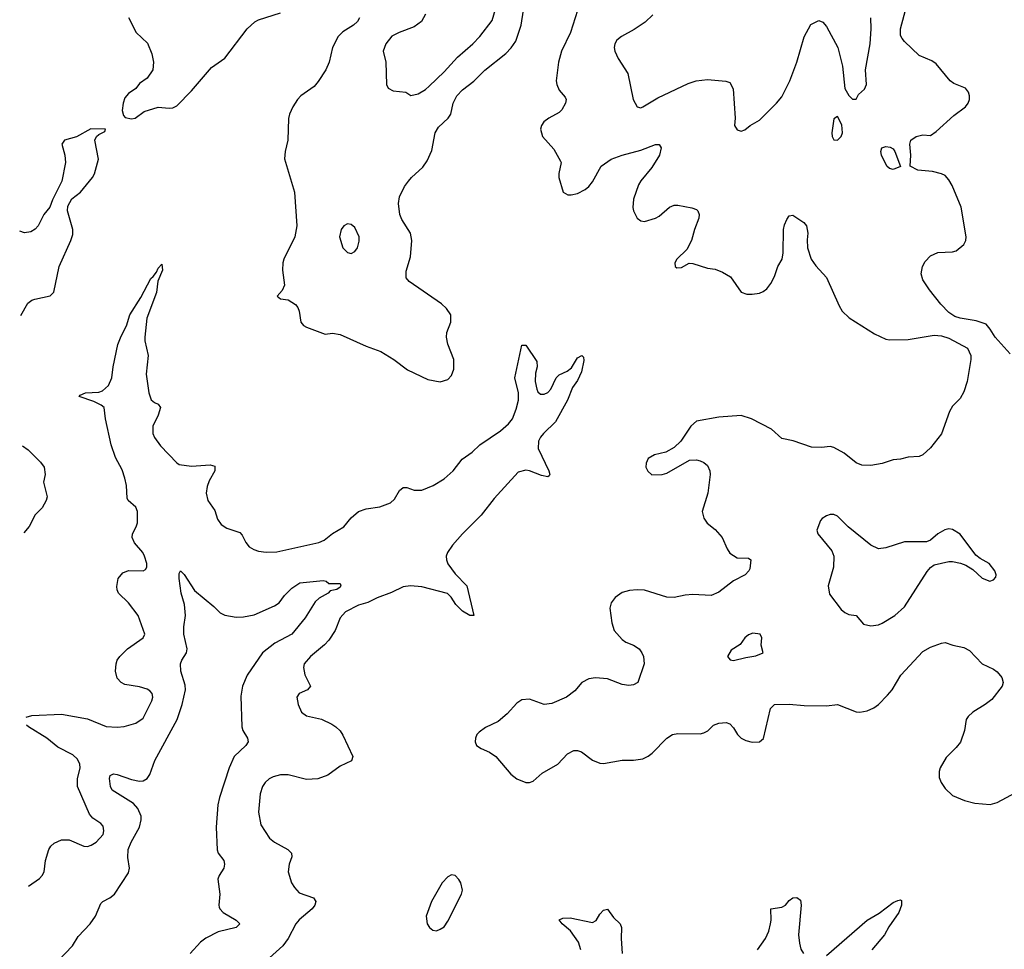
# Model space of a CAD drawing. Header units: inches. Extents: x 2143765 to 2212928, y 878963 to 1017374.
# Tile 67 of 256: x 2144304 to 2149608, y 941012 to 946020. Entities that reach past the tile are written whole.
import ezdxf

# ---------------------------------------------------------------- set-up
doc = ezdxf.new("R2010")
doc.units = ezdxf.units.IN
doc.header["$MEASUREMENT"] = 0
doc.layers.add('C1944', color=7, linetype='Continuous')

msp = doc.modelspace()

# ---------------------------------------------------------------- linework, layer by layer
at = {"layer": 'C1944', "color": 5}
for points, elevation in [([(2146490.3, 946049.7), (2146468.4, 946010), (2146430, 945981.7), (2146348.6, 945951.4), (2146309.3, 945930.7), (2146275.8, 945890), (2146262.4, 945850), (2146277.1, 945790), (2146280.7, 945670), (2146290, 945651.3), (2146316.8, 945636.8), (2146384.7, 945630), (2146410.9, 945610.9), (2146450, 945620.4), (2146490, 945643.7), (2146510, 945662), (2146590, 945738.3), (2146663, 945817), (2146745.4, 945890), (2146783, 945930), (2146850, 946014.8), (2146894.5, 946170)], 540), ([(2146134.3, 946030), (2146123.1, 946010), (2146102.6, 945990), (2146045, 945955), (2146020.6, 945930), (2145988.8, 945870), (2145971.1, 945790), (2145953, 945750), (2145912.8, 945687.2), (2145890, 945660.5), (2145819.5, 945610), (2145801.1, 945590), (2145775.8, 945550), (2145757.1, 945510), (2145752.3, 945487.7), (2145748.8, 945371.2), (2145733.7, 945310), (2145730.3, 945270), (2145784.2, 945090), (2145798, 944910), (2145786, 944850), (2145727.2, 944730), (2145722, 944710), (2145720.4, 944670), (2145730.4, 944589.6), (2145718.8, 944561.2), (2145691.3, 944530), (2145710, 944516), (2145750, 944511), (2145790, 944486), (2145802.8, 944470), (2145810.5, 944450.5), (2145819.1, 944390), (2145832.5, 944372.5), (2145850, 944363.8), (2145950, 944326), (2145990, 944330.6), (2146030, 944323.8), (2146170, 944261.3), (2146250, 944232.2), (2146320.5, 944190), (2146393.9, 944133.9), (2146502, 944082), (2146570, 944068.2), (2146610, 944082), (2146630, 944102.8), (2146642.7, 944137.3), (2146643, 944190), (2146611.3, 944271.3), (2146603.7, 944310), (2146605.4, 944334.6), (2146626, 944390), (2146626.6, 944430), (2146604.1, 944464.1), (2146575.8, 944490), (2146402, 944610), (2146387, 944630), (2146385.6, 944665.6), (2146410, 944742.8), (2146417.4, 944830), (2146409.7, 944870), (2146362.5, 944942.5), (2146352.5, 944970), (2146344.2, 945030), (2146350, 945066), (2146378, 945122), (2146398, 945150), (2146414, 945170), (2146475.1, 945224.9), (2146500, 945260), (2146524.1, 945315.9), (2146541.8, 945410), (2146560.1, 945439.9), (2146612.8, 945490), (2146627.2, 945510), (2146639, 945570), (2146659.1, 945610), (2146690, 945641.6), (2146750.8, 945689.2), (2146810, 945747.6), (2146922.5, 945837.5), (2146952, 945868), (2146976.2, 945903.8), (2147005.9, 945990), (2147027.8, 946130)], 520), ([(2149640.1, 944220.1), (2149559.5, 944310), (2149533.1, 944353.1), (2149510, 944379.3), (2149457.1, 944397.1), (2149370, 944411.3), (2149341.5, 944421.5), (2149310, 944441.6), (2149267, 944487), (2149204.6, 944564.6), (2149170, 944618), (2149160.9, 944650), (2149167.1, 944690), (2149182, 944718), (2149210, 944748.2), (2149250, 944764.9), (2149330, 944768.8), (2149350, 944774.4), (2149391, 944809), (2149401.3, 944830), (2149403.5, 944850), (2149376.8, 945010), (2149326.8, 945126.8), (2149310, 945156.2), (2149290, 945180.7), (2149270, 945189.7), (2149221.1, 945201.1), (2149142, 945210), (2149102, 945230), (2149105.2, 945290), (2149099.3, 945350), (2149104.5, 945370), (2149133.2, 945390), (2149170, 945399.5), (2149210, 945396.3), (2149242, 945418), (2149336.8, 945503.2), (2149399.5, 945550), (2149414, 945570), (2149420.9, 945590), (2149420.9, 945610), (2149415.1, 945630), (2149399.3, 945650), (2149336.1, 945676.1), (2149316, 945690), (2149241.2, 945781.2), (2149217.2, 945797.2), (2149150, 945827.6), (2149070, 945901.7), (2149057.9, 945917.9), (2149050, 945935.3), (2149049.8, 945970), (2149080.8, 946090)], 520), ([(2144890, 946031), (2144930.8, 945950), (2144993.2, 945893.2), (2145016.1, 945836.1), (2145025.5, 945790), (2145020.5, 945750), (2144990, 945705.2), (2144950, 945675.1), (2144930.5, 945649.5), (2144890, 945622.7), (2144870, 945599), (2144860.7, 945570), (2144856, 945530), (2144863.6, 945503.6), (2144872.7, 945492.7), (2144906, 945486), (2144926, 945490), (2144975.1, 945524.9), (2145050, 945548), (2145110, 945543.1), (2145130, 945544.9), (2145150, 945554.9), (2145230, 945635.6), (2145337.8, 945762.2), (2145410, 945812.2), (2145529.6, 945970), (2145570, 946008), (2145590, 946018.4), (2145710, 946057.4)], 520), ([(2147309.3, 946070), (2147271, 945950), (2147223.8, 945850), (2147206.3, 945790), (2147194.7, 945690), (2147197.2, 945670), (2147210, 945640.4), (2147242.9, 945602.9), (2147248.4, 945590), (2147245.3, 945570), (2147225.5, 945534.5), (2147210, 945519.6), (2147154, 945490), (2147127.7, 945470), (2147115.5, 945450), (2147110.6, 945430), (2147120.7, 945390), (2147182, 945322), (2147218, 945258), (2147220.5, 945250), (2147208.4, 945191.6), (2147208.2, 945170), (2147231.3, 945090), (2147256.3, 945076.3), (2147275.5, 945075.5), (2147310, 945083.7), (2147350, 945105.3), (2147370, 945121.3), (2147390, 945146.4), (2147436.3, 945230), (2147490, 945268), (2147549.4, 945290), (2147650, 945316), (2147730, 945347.4), (2147750, 945347.7), (2147760.3, 945330), (2147751.4, 945290), (2147710, 945223), (2147650, 945151.5), (2147638.3, 945130), (2147610, 945053.2), (2147607.5, 945007.5), (2147610.3, 944990), (2147630, 944950.7), (2147650, 944936.3), (2147670, 944933), (2147730, 944950.3), (2147750, 944962), (2147805.1, 945010), (2147830, 945020.9), (2147850, 945020.9), (2147925.9, 945005.9), (2147950, 944997.1), (2147957.1, 944990), (2147964.4, 944970), (2147963.1, 944950), (2147939.3, 944890), (2147923.8, 944830), (2147898.7, 944781.3), (2147843.8, 944730), (2147833.4, 944710), (2147834.8, 944690), (2147843.9, 944683.9), (2147870, 944684.4), (2147910, 944708), (2147930, 944706), (2148010, 944680.7), (2148050, 944676.3), (2148090, 944660.5), (2148134.2, 944634.2), (2148191.1, 944551.1), (2148222, 944542), (2148250, 944541), (2148290, 944546.8), (2148310, 944554.8), (2148330, 944570.8), (2148350, 944598.8), (2148370, 944636), (2148387.8, 944690), (2148411, 944729), (2148416.6, 944763.4), (2148419.1, 944890), (2148425.1, 944914.9), (2148436.3, 944943.7), (2148450, 944962.8), (2148470, 944966.8), (2148528, 944928), (2148542.8, 944910), (2148550.3, 944870.3), (2148546, 944834), (2148548.9, 944790), (2148567.8, 944730), (2148593.4, 944693.4), (2148651, 944631), (2148718, 944478), (2148735.8, 944450), (2148773, 944413), (2148910, 944327), (2148970, 944298.4), (2148990, 944294.9), (2149090, 944296.3), (2149230, 944319.5), (2149270, 944317.6), (2149310, 944304.4), (2149410.7, 944250), (2149427.3, 944210), (2149427.3, 944190), (2149407.7, 944070), (2149390, 944015.3), (2149370, 943979), (2149330, 943937.2), (2149313.4, 943910), (2149270, 943789.3), (2149210, 943712.7), (2149170, 943675.1), (2149150, 943667), (2149090, 943663.7), (2149050, 943652.7), (2149010, 943649.3), (2148950.4, 943629.6), (2148890, 943617.6), (2148840.8, 943620.8), (2148810, 943632.3), (2148744.9, 943684.9), (2148690, 943715.1), (2148670, 943720.7), (2148624.2, 943715.8), (2148570, 943717.8), (2148470.6, 943750.6), (2148410, 943763), (2148354.7, 943814.8), (2148246.6, 943870), (2148190, 943887.4), (2148070, 943879.1), (2147950, 943857), (2147919.1, 943830), (2147865.5, 943750), (2147830, 943716), (2147784.7, 943690), (2147724.7, 943675.3), (2147690, 943656), (2147679.3, 943630), (2147678, 943610), (2147687.3, 943587.3), (2147710, 943568.7), (2147766, 943570), (2147790, 943576.4), (2147913.4, 943646.6), (2147950, 943648.4), (2147970, 943643.1), (2147990, 943634.9), (2148010, 943618), (2148022, 943590), (2148023.7, 943570), (2148012, 943470), (2147981.1, 943370), (2147990, 943334.8), (2148006.9, 943306.9), (2148050, 943273.7), (2148088.9, 943230), (2148114.9, 943170), (2148130, 943146.4), (2148170, 943120.3), (2148230, 943119.1), (2148242.8, 943110), (2148237.7, 943062.3), (2148232.7, 943050), (2148212.7, 943030), (2148150, 942997.6), (2148070, 942935.4), (2148030, 942918), (2147930, 942924.2), (2147890, 942920.4), (2147830, 942906.9), (2147790, 942908.3), (2147670, 942946.3), (2147630, 942948.2), (2147590, 942944.7), (2147550, 942933.6), (2147512.1, 942907.9), (2147490, 942879), (2147484.2, 942850), (2147493.7, 942770), (2147506.4, 942730), (2147550, 942680.3), (2147570, 942667.4), (2147611.2, 942651.2), (2147640.5, 942630), (2147656.4, 942610), (2147664.4, 942590), (2147668.4, 942550), (2147633.4, 942450), (2147610, 942437), (2147586.2, 942433.8), (2147550, 942438.9), (2147470, 942469.8), (2147405.5, 942474.5), (2147370, 942469.7), (2147333, 942450), (2147294.9, 942405.1), (2147250.3, 942369.7), (2147170, 942335.6), (2147130, 942331.5), (2147050, 942358.7), (2147010, 942356.2), (2146981.8, 942338.2), (2146930, 942280.7), (2146881.5, 942238.5), (2146813.8, 942206.2), (2146778.8, 942181.2), (2146767.3, 942170), (2146759.1, 942150), (2146757.3, 942130), (2146764.9, 942110), (2146790, 942093), (2146834.7, 942074.7), (2146870, 942050.6), (2146950, 941956.3), (2146982.8, 941930), (2147030, 941910.6), (2147050, 941910.6), (2147070, 941918), (2147118.9, 941961.1), (2147202.9, 942010), (2147255.1, 942064.9), (2147290, 942083.1), (2147310, 942083.1), (2147330, 942075.3), (2147390.2, 942030.2), (2147430, 942014.6), (2147450, 942013.1), (2147550, 942031.6), (2147610, 942030.4), (2147661, 942039), (2147690, 942052.7), (2147711.1, 942068.9), (2147789.7, 942150.3), (2147821.2, 942170), (2147850, 942174.3), (2147970, 942173.4), (2147990, 942178), (2148010.8, 942189.2), (2148041.3, 942218.7), (2148070.6, 942230.6), (2148110, 942233.4), (2148130, 942226.8), (2148150, 942206), (2148170.7, 942170), (2148190.4, 942150.4), (2148216.1, 942136.1), (2148250, 942128), (2148289.4, 942130.6), (2148311.4, 942148.6), (2148348.4, 942310), (2148370, 942330.3), (2148450, 942332.2), (2148530, 942324.9), (2148650, 942324.4), (2148710, 942330.4), (2148810, 942291.8), (2148830, 942288.9), (2148870, 942296), (2148906.3, 942313.7), (2148930, 942331.5), (2148979.1, 942380.9), (2149004.2, 942410), (2149050.9, 942489.1), (2149170, 942615.8), (2149210, 942640.4), (2149270, 942662), (2149290, 942664.9), (2149330.4, 942650.4), (2149390, 942637), (2149421.7, 942621.7), (2149489.1, 942549.1), (2149550, 942522), (2149570, 942507.7), (2149595.6, 942475.6), (2149603.1, 942450), (2149596.4, 942430), (2149542, 942358), (2149505.5, 942330), (2149439.3, 942290), (2149413.3, 942266.7), (2149403.1, 942250), (2149394.3, 942190), (2149372.3, 942127.7), (2149350, 942098.4), (2149294.4, 942045.6), (2149263.1, 941990), (2149257.6, 941970), (2149258.3, 941938.3), (2149268.5, 941910), (2149290, 941878), (2149330, 941841.3), (2149394.1, 941814.1), (2149450, 941798.9), (2149532, 941792), (2149570, 941803.2), (2149670, 941857.5)], 520), ([(2147714.1, 946045.9), (2147673.6, 946006.4), (2147613.7, 945966.3), (2147545.5, 945930), (2147520.5, 945910), (2147510.4, 945890), (2147506.7, 945870), (2147510.4, 945850), (2147528.7, 945810), (2147580.3, 945730), (2147608.5, 945590), (2147630, 945551), (2147650, 945545.5), (2147662, 945550), (2147742.1, 945597.9), (2147904.9, 945675.1), (2147949.3, 945690.7), (2148010, 945697.4), (2148107.9, 945687.9), (2148130, 945681.6), (2148147.9, 945647.9), (2148159.1, 945490), (2148154.8, 945450), (2148170, 945426), (2148190, 945418.8), (2148210, 945426.8), (2148239, 945450), (2148290, 945479.3), (2148382, 945570), (2148410, 945604), (2148453.3, 945690), (2148491.2, 945790), (2148530, 945926.8), (2148565.6, 945994.4), (2148610, 946014.8), (2148630, 946006.8), (2148650, 945982.8), (2148712, 945870), (2148737, 945770), (2148748.5, 945648.5), (2148770, 945611), (2148790, 945591.3), (2148810, 945592), (2148823.2, 945616.8), (2148854.5, 945645.5), (2148866, 945670), (2148860.5, 945750), (2148885.4, 945890), (2148890.8, 945970.8), (2148889.7, 946030)], 540), ([(2144688.1, 945431.9), (2144610, 945388.7), (2144544.7, 945370), (2144531.3, 945350), (2144546.8, 945290), (2144550.8, 945250), (2144530.7, 945149.3), (2144481, 945050), (2144466, 945010), (2144434.8, 944970), (2144404, 944910), (2144388.3, 944891.7), (2144363.4, 944876.6), (2144330, 944871.8), (2144304.1, 944880.3)], 520), ([(2144310.3, 944425.4), (2144347.3, 944492.7), (2144370, 944508.7), (2144386, 944514), (2144467.7, 944532.3), (2144487.7, 944552.3), (2144517.4, 944690), (2144580.5, 944830), (2144590, 944862), (2144589.6, 944890), (2144560.9, 944990), (2144564.1, 945015.9), (2144584.7, 945055.3), (2144631.6, 945090), (2144696.2, 945170), (2144706.6, 945190), (2144728, 945268), (2144709.1, 945370.9), (2144718, 945390), (2144730, 945402), (2144762, 945418), (2144766, 945430), (2144688.1, 945431.9)], 520), ([(2144339.6, 942262.4), (2144370, 942272.5), (2144530, 942279.3), (2144670, 942253), (2144770, 942212.6), (2144830, 942208.8), (2144867.7, 942212.3), (2144929.5, 942230.5), (2144970, 942257.3), (2145015.6, 942350), (2145020.7, 942370), (2145018, 942390), (2145004.4, 942404.4), (2144990, 942413.6), (2144950, 942425.6), (2144870, 942438.7), (2144850, 942449.6), (2144830, 942473.2), (2144820.5, 942510), (2144823.5, 942550), (2144829.7, 942570), (2144843.6, 942590), (2144885.1, 942630), (2144969.3, 942690), (2144978, 942710), (2144943.1, 942810), (2144890, 942878.3), (2144836.2, 942930), (2144828.4, 942948.4), (2144827, 942967), (2144835.1, 943010), (2144859.1, 943040.9), (2144890, 943052.3), (2144969.6, 943050.4), (2144982, 943058), (2144989.6, 943070), (2144989.6, 943090.4), (2144977.1, 943130), (2144967, 943150), (2144921.8, 943201.8), (2144909.9, 943230), (2144912.5, 943250), (2144932.5, 943287.5), (2144938.7, 943310), (2144938.5, 943370), (2144930, 943394.1), (2144888.9, 943428.9), (2144882.6, 943442.6), (2144879.1, 943510), (2144871.2, 943550), (2144855.6, 943595.6), (2144820.6, 943660.6), (2144797.6, 943730), (2144766.5, 943870), (2144759.6, 943930), (2144743.5, 943943.5), (2144703.5, 943963.5), (2144623.7, 943990), (2144630, 943997.3), (2144658, 944010), (2144730, 944013.4), (2144750, 944019.7), (2144782.9, 944050), (2144800.7, 944090), (2144807.8, 944150), (2144832.7, 944270), (2144850, 944314.9), (2144878.7, 944370), (2144897.2, 944430), (2144957.4, 944522.6), (2145010, 944624.9), (2145023.5, 944636.5), (2145040.7, 944659.3), (2145050, 944681), (2145070, 944702), (2145074.3, 944670), (2145048.2, 944611.8), (2145041.3, 944550), (2144988.6, 944411.4), (2144978.7, 944310), (2144978.6, 944290), (2144995.6, 944210), (2144985.5, 944110), (2144999.8, 944010), (2145012.7, 943972.7), (2145030, 943957.4), (2145050, 943948.2), (2145062.6, 943930), (2145050.2, 943890), (2145020.7, 943830), (2145020.8, 943790), (2145030, 943768.2), (2145063.4, 943723.4), (2145150, 943632.7), (2145164, 943624), (2145230, 943614.6), (2145330, 943622), (2145354.6, 943614.6), (2145355.8, 943590), (2145324.6, 943535.4), (2145314.2, 943505.8), (2145309.1, 943469.1), (2145317.6, 943430), (2145355.2, 943375.2), (2145370.4, 943330), (2145390, 943300.5), (2145420.2, 943280.2), (2145490, 943258), (2145503.4, 943243.4), (2145523.2, 943203.2), (2145540.9, 943180.9), (2145564.9, 943164.9), (2145590, 943156.9), (2145632.1, 943152.1), (2145690, 943152.9), (2145916.5, 943203.5), (2145943.8, 943216.2), (2145990, 943251.7), (2146050, 943287.2), (2146090, 943336), (2146130, 943370.2), (2146170, 943384.5), (2146245.1, 943394.9), (2146302.4, 943417.6), (2146322.7, 943437.3), (2146350, 943483), (2146370, 943499.3), (2146390, 943500.4), (2146430, 943484.9), (2146470, 943486), (2146531.1, 943510), (2146590, 943546.3), (2146638.9, 943590), (2146688.4, 943651.6), (2146741.3, 943690), (2146783.9, 943730), (2146894.3, 943805.7), (2146937.2, 943842.8), (2146958.7, 943870), (2146978.5, 943921.5), (2146990.5, 943970), (2146991.3, 944010), (2146970.7, 944090), (2147010, 944266), (2147030, 944266.8), (2147090, 944178.8), (2147092.7, 944150), (2147083.6, 944116.4), (2147080.3, 944070), (2147089.2, 944029.2), (2147095.8, 944015.8), (2147110, 944003.1), (2147130, 944001.8), (2147150, 944011.3), (2147166, 944030), (2147194, 944090), (2147210, 944106), (2147253.2, 944126.8), (2147276, 944144), (2147310, 944198), (2147332, 944210), (2147341, 944201), (2147343.5, 944183.5), (2147330, 944122.7), (2147310, 944076), (2147282.2, 944037.8), (2147255.6, 943970), (2147190, 943853.3), (2147125.7, 943790), (2147109, 943770), (2147099.6, 943750), (2147097.7, 943710), (2147154.4, 943590), (2147160.5, 943570), (2147157, 943563), (2147150, 943558), (2147115.8, 943564.2), (2147050, 943589.7), (2147030, 943592.8), (2146990, 943581.6), (2146860, 943440), (2146790.2, 943350), (2146689.2, 943250), (2146636.5, 943190), (2146608.4, 943150), (2146602.3, 943130), (2146602.7, 943110), (2146610, 943088.9), (2146650, 943034.4), (2146712.3, 942970), (2146750.5, 942810), (2146729.6, 942810), (2146690, 942833.5), (2146653.1, 942870), (2146629.3, 942909.3), (2146609.2, 942929.2), (2146470, 942963.9), (2146410, 942969.9), (2146370, 942965), (2146306.7, 942933.3), (2146230, 942905.2), (2146179.7, 942880.3), (2146130, 942865.7), (2146059, 942830), (2146030, 942797.4), (2146004.3, 942730), (2145970, 942677.6), (2145947, 942653), (2145870.3, 942590), (2145836.5, 942550), (2145832.9, 942530), (2145840.8, 942490), (2145870.4, 942430), (2145854, 942410), (2145810.3, 942389.7), (2145798, 942370), (2145804.4, 942330), (2145822.4, 942290), (2145849.3, 942269.3), (2145930, 942251.7), (2145985.3, 942225.3), (2146006.4, 942210), (2146030, 942188.4), (2146045.7, 942165.7), (2146099.5, 942050), (2146092.5, 942027.5), (2146030, 941998.2), (2145964.4, 941950), (2145910, 941929.8), (2145850, 941927.3), (2145750, 941952.8), (2145710, 941952.8), (2145670, 941941.5), (2145648.5, 941930), (2145625.7, 941910), (2145611.4, 941888.6), (2145599.6, 941850), (2145590.3, 941750), (2145603.4, 941683.4), (2145650.5, 941610), (2145676.3, 941590), (2145748, 941550), (2145768.2, 941530), (2145770.3, 941510), (2145755.3, 941470), (2145750.4, 941430), (2145768.4, 941370), (2145784.4, 941344.4), (2145810, 941315.5), (2145887.3, 941290), (2145899.5, 941270), (2145894.9, 941250), (2145880.3, 941230), (2145809.6, 941170.4), (2145792.2, 941150), (2145751, 941070), (2145721.2, 941030), (2145632.7, 940950)], 480), ([(2144319.8, 943724.7), (2144350, 943702), (2144417.1, 943637.1), (2144436, 943610), (2144440.9, 943570), (2144432.1, 943527.9), (2144451.6, 943450), (2144447.3, 943430), (2144425.1, 943390), (2144387, 943353), (2144355.1, 943290), (2144326.1, 943256.2)], 520), ([(2144510.7, 940949.3), (2144589.4, 941030), (2144619.3, 941080.7), (2144682.9, 941150), (2144711.8, 941190), (2144741.5, 941258.5), (2144752.3, 941270), (2144790, 941290.3), (2144814.3, 941310), (2144890, 941423.8), (2144895.6, 941450), (2144886.8, 941506.8), (2144888.1, 941550), (2144903.8, 941590), (2144949.9, 941670), (2144959.3, 941710), (2144959.3, 941730), (2144941, 941770), (2144917.4, 941797.4), (2144803.1, 941870), (2144793.3, 941890), (2144787.5, 941932.5), (2144791.5, 941948.5), (2144810, 941957), (2144830, 941954.3), (2144906.2, 941926.2), (2144950, 941917.3), (2144970, 941920.2), (2144990, 941931.4), (2145005.8, 941954.2), (2145033, 942030), (2145152.6, 942250), (2145179.9, 942330), (2145197.6, 942410), (2145195.4, 942435.4), (2145171.8, 942510), (2145171.3, 942550), (2145177.7, 942570), (2145202.4, 942610), (2145206.4, 942630), (2145187.5, 942710), (2145188.4, 942750), (2145197.7, 942810), (2145192, 942870), (2145174, 942930), (2145162.6, 943010), (2145162.7, 943037.3), (2145169.6, 943050.4), (2145190, 943030.5), (2145245.2, 942945.2), (2145350, 942859.3), (2145384.4, 942824.4), (2145410, 942812.4), (2145470, 942801.3), (2145510, 942802.6), (2145566.5, 942813.5), (2145677.6, 942862.4), (2145701.3, 942878.7), (2145730, 942918.8), (2145770, 942957.3), (2145813.6, 942986.4), (2145938.8, 942998.8), (2145955.3, 942995.3), (2145970, 942982), (2146030, 942982), (2146034.8, 942970), (2146030, 942962), (2146012, 942950), (2145977.1, 942942.9), (2145965.5, 942930), (2145917.2, 942902.8), (2145896, 942884), (2145842, 942798), (2145770.4, 942710), (2145679, 942661), (2145611.7, 942610), (2145530, 942488), (2145505, 942430), (2145496.1, 942376.1), (2145501.3, 942210), (2145506, 942190), (2145530.7, 942150), (2145534.9, 942130), (2145522, 942110), (2145460.2, 942050), (2145432.2, 941990), (2145379.8, 941830), (2145371.3, 941790), (2145362, 941670), (2145367.3, 941547.3), (2145374, 941530), (2145403.1, 941490), (2145407, 941470), (2145403.7, 941450), (2145378, 941410), (2145371.7, 941390), (2145382, 941310), (2145376.4, 941250), (2145379, 941239), (2145381.6, 941230), (2145400.5, 941210), (2145470.7, 941170), (2145490.7, 941150), (2145470.5, 941130), (2145373.4, 941106.6), (2145307.2, 941072.8), (2145278.9, 941050), (2145222, 940990)], 460), ([(2144351.9, 941352.5), (2144410, 941392.7), (2144425.6, 941410), (2144435.4, 941430), (2144443.9, 941490), (2144461.7, 941550), (2144471.8, 941568.2), (2144490, 941583.7), (2144530, 941601.1), (2144570, 941602.6), (2144650, 941568.5), (2144670, 941566.7), (2144690, 941572.7), (2144717, 941590), (2144753, 941630), (2144758, 941650), (2144754.6, 941674.6), (2144740.9, 941690), (2144698.2, 941718.2), (2144680, 941740), (2144615.5, 941890), (2144615.1, 941930), (2144630.8, 941990), (2144628.7, 942010), (2144616.3, 942036.3), (2144590, 942059.3), (2144510, 942100.2), (2144450, 942149.8), (2144351.5, 942210), (2144340.2, 942219.1)], 480), ([(2148278.9, 941010), (2148322.4, 941070), (2148340.4, 941110), (2148349.7, 941149.7), (2148352.8, 941170), (2148350, 941230.7), (2148410, 941238.7), (2148429.8, 941250.2), (2148450, 941274.9), (2148470, 941290.3), (2148490, 941291.7), (2148510, 941276.3), (2148514.4, 941250), (2148500.3, 941090), (2148504.4, 941044.4), (2148512.4, 941012.4), (2148527.3, 940990)], 480), ([(2148650, 940979), (2148870, 941168.4), (2148933.5, 941206.5), (2149010, 941264.9), (2149035.3, 941275.3), (2149050, 941278), (2149054.8, 941274.8), (2149054.9, 941250), (2149040.3, 941210), (2148985.9, 941134.1), (2148962.6, 941090), (2148895.5, 941010)], 480), ([(2147326.8, 941010), (2147315, 941050), (2147272.1, 941112.1), (2147227, 941150), (2147210, 941170.8), (2147230, 941180.4), (2147270, 941182.3), (2147390, 941156.5), (2147410, 941168.2), (2147430, 941202), (2147450, 941223), (2147470, 941227.7), (2147502.7, 941182.7), (2147538.4, 941150), (2147545.7, 941130), (2147543.6, 941070), (2147549, 940990)], 480)]:
    msp.add_lwpolyline(points, dxfattribs=dict(at, elevation=elevation))
for points, elevation in [([(2148710, 945498), (2148690, 945486), (2148678.8, 945410), (2148681, 945390), (2148690, 945372), (2148710, 945371), (2148730, 945391), (2148736.9, 945410), (2148732.7, 945452.7)], 540), ([(2149010, 945212.7), (2148990, 945218), (2148976, 945230), (2148947.2, 945290), (2148942.6, 945310), (2148947.8, 945330), (2148970, 945336.5), (2148993.3, 945333.3), (2149010, 945324), (2149019.3, 945310), (2149050, 945229.2)], 520), ([(2146070, 944920.7), (2146050, 944909.4), (2146036.4, 944890), (2146027, 944850), (2146045.3, 944790), (2146070, 944766.4), (2146090, 944760.5), (2146110, 944770.7), (2146124.5, 944790), (2146133.7, 944826.3), (2146132.4, 944850), (2146110, 944900.9), (2146090, 944916.2)], 540), ([(2148690, 943355.1), (2148670, 943355.1), (2148650, 943347), (2148627.1, 943332.9), (2148618.7, 943321.3), (2148598.4, 943270), (2148603, 943250), (2148679.5, 943159.5), (2148690.4, 943130.4), (2148688.8, 943070), (2148659.5, 942970), (2148665.9, 942925.9), (2148730, 942843), (2148750, 942826), (2148770, 942816.4), (2148810.2, 942810.2), (2148850, 942763.8), (2148890, 942754.9), (2148930, 942760.4), (2148950, 942768.4), (2149019.5, 942810), (2149070, 942857.1), (2149192.9, 943047.1), (2149210.8, 943069.2), (2149230, 943082.6), (2149310, 943100.3), (2149330, 943101.1), (2149372.2, 943092.2), (2149401.3, 943081.3), (2149438, 943058), (2149490, 943010.8), (2149530, 942994.8), (2149550, 943002.8), (2149562.7, 943017.3), (2149564.5, 943030), (2149556.9, 943050), (2149526.6, 943090), (2149477.5, 943117.5), (2149455.8, 943135.8), (2149370, 943247.6), (2149330, 943272.8), (2149310, 943276.9), (2149287.5, 943272.5), (2149250.6, 943250), (2149210, 943215.6), (2149190, 943207.8), (2149070, 943206.3), (2148970, 943174.7), (2148930, 943169.7), (2148888.6, 943188.6), (2148767, 943287), (2148710, 943345.1)], 540), ([(2148254.5, 942714.5), (2148230, 942706.6), (2148210.7, 942690), (2148185.1, 942654.9), (2148136.8, 942623.2), (2148118, 942590), (2148131.1, 942571.1), (2148150, 942567.3), (2148215.3, 942584.7), (2148270, 942593), (2148308.7, 942610), (2148298, 942650), (2148302.7, 942690), (2148293.2, 942710)], 540), ([(2146630, 941412.7), (2146610, 941402.7), (2146580.5, 941370), (2146523, 941270), (2146493.4, 941190), (2146499.1, 941150), (2146511, 941130), (2146530, 941114.8), (2146550, 941110.8), (2146570, 941120.7), (2146590, 941134), (2146610, 941164), (2146684.5, 941310), (2146689.4, 941330), (2146680.9, 941370), (2146670, 941389), (2146649.4, 941409.4)], 520)]:
    msp.add_lwpolyline(points, close=True, dxfattribs=dict(at, elevation=elevation))

doc.saveas('drawing.dxf')
